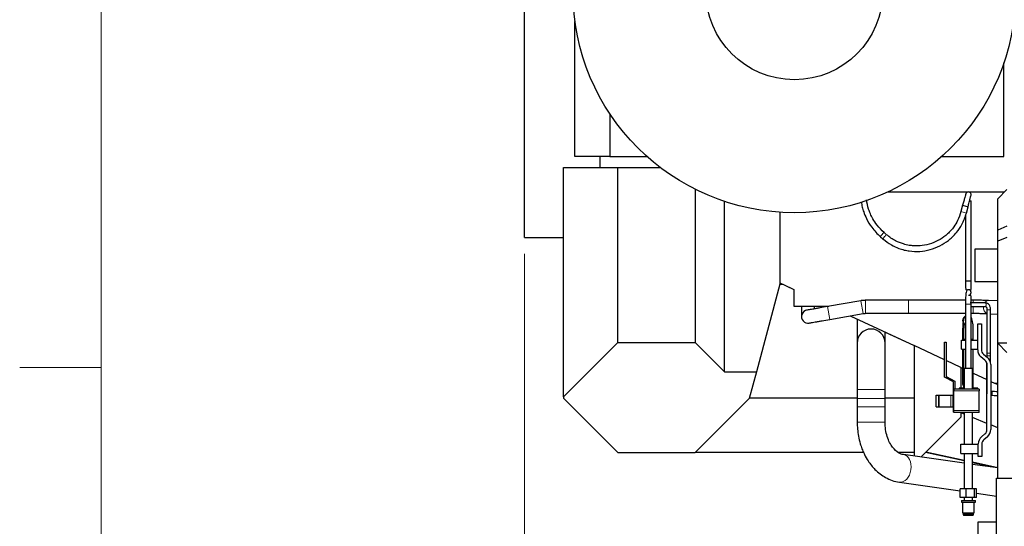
# Model space of a CAD drawing. Header units: inches. Extents: x 0 to 20790, y -12 to 14700.
# Tile 98 of 256: x 0 to 2116, y 10509 to 11597. Entities that reach past the tile are written whole.
import ezdxf

# ---------------------------------------------------------------- set-up
doc = ezdxf.new("R2010")
doc.units = ezdxf.units.IN
for name, color, linetype, true_color in [('1', 7, 'Continuous', 0xffffff), ('210', 7, 'Continuous', 0xffffff), ('254', 7, 'Continuous', 0xffffff)]:
    doc.layers.add(name, color=color, linetype=linetype, true_color=true_color)
doc.styles.add('latin_extended', font='simplex.shx')
doc.dimstyles.get("Standard").update_dxf_attribs({"dimtxt": 0.18, "dimasz": 0.18, "dimexe": 0.18, "dimexo": 0.0625, "dimgap": 0.09, "dimtad": 0, "dimtih": 1, "dimtoh": 1, "dimdec": 4, "dimzin": 0, "dimdsep": 46, "dimtxsty": 'Standard', "dimcen": 0.09, "dimadec": 0, "dimazin": 0, "dimtfac": 1, "dimtdec": 4, "dimtofl": 0, "dimtmove": 0, "dimatfit": 3, "dimfxl": 1, "dimtolj": 1, "dimtzin": 0, "dimarcsym": 0})

# ---------------------------------------------------------------- blocks, each defined once
blk = doc.blocks.new('_U12')
at = {"layer": '254', "color": 3, "linetype": 'Continuous', "lineweight": 13, "transparency": 16777216}
for p, q in [((1085, 11094.1), (1085, 8079.9)), ((8070, 9257.1), (8070, 8079.9)), ((1207.5, 8114.9), (7947.5, 8114.9))]:
    blk.add_line(p, q, dxfattribs=at)
at = {"layer": '254', "color": 3, "transparency": 16777216}
for points in [[(1207.5, 8135.4), (1207.5, 8094.5), (1085, 8114.9)], [(7947.5, 8094.5), (7947.5, 8135.4), (8070, 8114.9)]]:
    blk.add_solid(points, dxfattribs=at)
at = {"layer": 'Defpoints', "color": 0, "transparency": 16777216}
for p in [(1085, 11129.1), (8070, 9292.1), (8070, 8114.9)]:
    blk.add_point(p, dxfattribs=at)
at = {"layer": '254', "color": 2, "lineweight": 13, "transparency": 16777216, "insert": (4361.6, 8298.7), "char_height": 122.5, "attachment_point": 1, "style": 'latin_extended'}
blk.add_mtext('\\A1;6985', dxfattribs=at)

msp = doc.modelspace()

# ---------------------------------------------------------------- linework, layer by layer
at = {"layer": '1', "color": 2, "linetype": 'Continuous', "lineweight": 25}
for p, q in [((1084.956, 11129.092), (1084.956, 11900.957)), ((1193.456, 11303.1), (1193.456, 11593.291)), ((2115.456, 11303.1), (2115.456, 11504.888)), ((1268.456, 11395.229), (1268.456, 11303.1)), ((1268.456, 11303.1), (1193.456, 11303.1)), ((1247.057, 11303.1), (1247.057, 11280.093)), ((1268.456, 11303.1), (1348.418, 11303.1)), ((1981.497, 11303.1), (2115.456, 11303.1)), ((1168.812, 11280.093), (1285.913, 11280.093)), ((1168.812, 10786.807), (1168.812, 11280.093)), ((1285.913, 10903.908), (1285.913, 11280.093)), ((1285.913, 11280.093), (1376.313, 11280.093)), ((1451.598, 11233.082), (1451.598, 10903.908)), ((2036.257, 11226.592), (1864.84, 11226.592)), ((2115.947, 11226.592), (2041.641, 11226.592)), ((2121.956, 11232.593), (2101.956, 11212.593)), ((1514.599, 10840.908), (1514.599, 11206.962)), ((2026.69, 11198.636), (2023.007, 11184.892)), ((2026.69, 11198.636), (2038.281, 11195.53)), ((2034.598, 11181.786), (2038.281, 11195.53)), ((2041.704, 11208.231), (2044.956, 11208.231)), ((2044.956, 11036.231), (2044.956, 11208.231)), ((2101.956, 11145.309), (2101.956, 11212.593)), ((1633.649, 11183.622), (1633.649, 11028.937)), ((2032.956, 11177.634), (2032.956, 11036.231)), ((2121.956, 11153.593), (2101.956, 11145.309)), ((1863.349, 11135.461), (1857.962, 11140.146)), ((2101.956, 11121.309), (2101.956, 11145.309)), ((1084.956, 11129.092), (1168.81, 11129.092)), ((1850.087, 11131.091), (1855.475, 11126.405)), ((2121.956, 11129.593), (2101.956, 11121.309)), ((2101.956, 10902.324), (2101.956, 11121.309)), ((2052.956, 11104.592), (2052.956, 11034.592)), ((2101.956, 11104.592), (2052.956, 11104.592)), ((1633.649, 11028.937), (1583.267, 10840.908)), ((1633.649, 11031.837), (1663.956, 11017.705)), ((1633.649, 11028.937), (1639.857, 11028.937)), ((1639.857, 11028.937), (1663.958, 11017.698)), ((2032.956, 11036.231), (2038.956, 11036.231)), ((2038.956, 11036.231), (2044.956, 11036.231)), ((2052.956, 11034.592), (2101.956, 11034.592)), ((1663.956, 11017.705), (1663.956, 10981.592)), ((2038.956, 11017.232), (2038.956, 11017.232)), ((1807.903, 10993.696), (1736.129, 10981.04)), ((2101.956, 10993.095), (2082.039, 10993.988)), ((1663.956, 10981.592), (1739.259, 10981.592)), ((1740.991, 10953.466), (1812.765, 10966.121)), ((2086.655, 10965.753), (2101.958, 10965.067)), ((1785.046, 10961.234), (1799.955, 10954.282)), ((1785.053, 10961.233), (1922.464, 10897.154)), ((2058.956, 10943.956), (2066.956, 10943.956)), ((2058.956, 10888.282), (2058.956, 10943.956)), ((2066.956, 10943.956), (2066.956, 10888.282)), ((1859.953, 10926.304), (1920.722, 10897.967)), ((1168.812, 10786.807), (1285.913, 10903.908)), ((1285.913, 10903.908), (1451.598, 10903.908)), ((1451.598, 10903.908), (1514.599, 10840.908)), ((1987.955, 10829.231), (1987.955, 10904.231)), ((1987.955, 10904.231), (1990.955, 10904.231)), ((1990.955, 10904.231), (1990.955, 10831.042)), ((2023.955, 10889.231), (2023.955, 10909.231)), ((2023.955, 10909.231), (2032.956, 10909.231)), ((2026.445, 10911.244), (2026.442, 10909.231)), ((2028.455, 10911.231), (2028.455, 10909.23)), ((2044.955, 10909.231), (2058.956, 10909.231)), ((2049.455, 10909.23), (2049.455, 10911.231)), ((2101.956, 10612.623), (2101.956, 10902.324)), ((2101.956, 10902.324), (2121.956, 10882.324)), ((2121.956, 10902.324), (2101.956, 10902.324)), ((1987.955, 10866.614), (1922.464, 10897.154)), ((1922.464, 10897.154), (1922.464, 10659.909)), ((2023.955, 10889.231), (2032.956, 10889.231)), ((2026.418, 10889.23), (2026.342, 10828.746)), ((2028.455, 10889.229), (2028.455, 10805.733)), ((2044.955, 10889.231), (2058.956, 10889.231)), ((2049.455, 10805.733), (2049.455, 10889.229)), ((2071.242, 10879.089), (2079.811, 10871.899)), ((2022.464, 10850.522), (1990.955, 10865.215)), ((2074.669, 10865.771), (2066.1, 10872.961)), ((2078.956, 10716.769), (2078.956, 10856.578)), ((2086.956, 10856.578), (2086.956, 10716.769)), ((1514.599, 10840.908), (1583.267, 10840.908)), ((1583.267, 10840.908), (1567.946, 10783.727)), ((2022.464, 10850.522), (2026.367, 10848.702)), ((2022.464, 10850.522), (2022.464, 10805.73)), ((2047.955, 10847.731), (2029.955, 10847.731)), ((2029.955, 10847.731), (2029.955, 10803.729)), ((2047.955, 10803.729), (2047.955, 10847.731)), ((2049.456, 10837.935), (2078.394, 10824.44)), ((2006.955, 10819.231), (1987.955, 10829.231)), ((1990.955, 10831.042), (2009.955, 10821.042)), ((2006.955, 10754.231), (2006.955, 10819.231)), ((2009.955, 10821.042), (2009.955, 10803.731)), ((2086.955, 10820.448), (2095.223, 10816.592)), ((2095.22, 10816.594), (2101.955, 10813.453)), ((2095.223, 10816.592), (2101.957, 10816.592)), ((1799.956, 10802.764), (1799.956, 10783.764)), ((1859.956, 10783.764), (1859.956, 10802.764)), ((2007.955, 10803.731), (2007.955, 10799.731)), ((2062.455, 10803.731), (2007.955, 10803.731)), ((2007.955, 10757.731), (2007.955, 10799.731)), ((2029.954, 10805.731), (2018.955, 10805.731)), ((2018.955, 10805.731), (2018.955, 10803.731)), ((2058.955, 10805.731), (2047.956, 10805.731)), ((2058.955, 10803.731), (2058.955, 10805.731)), ((2062.455, 10803.731), (2062.455, 10799.731)), ((2062.455, 10757.731), (2062.455, 10799.731)), ((1168.812, 10786.807), (1168.812, 10784.593)), ((1285.863, 10667.542), (1168.812, 10784.593)), ((1567.946, 10783.727), (1451.761, 10667.542)), ((1799.955, 10784.407), (1568.128, 10784.407)), ((1799.956, 10783.764), (1799.956, 10765.764)), ((1922.463, 10784.407), (1859.956, 10784.407)), ((1859.956, 10765.764), (1859.956, 10783.764)), ((1969.825, 10790.638), (1975.325, 10790.638)), ((1969.825, 10765.979), (1969.825, 10790.638)), ((1975.325, 10790.638), (1976.325, 10790.638)), ((1975.325, 10765.979), (1975.325, 10790.638)), ((1976.325, 10790.638), (2000.955, 10790.638)), ((2000.955, 10790.638), (2005.955, 10790.638)), ((2005.955, 10765.979), (2005.955, 10790.638)), ((1799.956, 10765.764), (1799.956, 10732.958)), ((1859.956, 10732.958), (1859.956, 10765.764)), ((1969.825, 10765.979), (1975.325, 10765.979)), ((1975.325, 10765.979), (1976.325, 10765.979)), ((1976.325, 10765.979), (2000.955, 10765.979)), ((2000.955, 10765.979), (2005.955, 10765.979)), ((2007.955, 10754.231), (2006.955, 10754.231)), ((2007.955, 10753.731), (2007.955, 10757.731)), ((2062.455, 10753.731), (2007.955, 10753.731)), ((2022.464, 10753.732), (2022.464, 10743.152)), ((2029.962, 10750.139), (2022.47, 10753.213)), ((2029.955, 10753.732), (2029.955, 10685.231)), ((2047.955, 10685.231), (2047.955, 10753.732)), ((2062.455, 10753.731), (2062.455, 10757.731)), ((1937.135, 10657.823), (2022.464, 10743.152)), ((2078.962, 10730.031), (2047.964, 10742.751)), ((2101.962, 10720.592), (2086.96, 10726.749)), ((2067.1, 10701.226), (2074.669, 10707.577)), ((2079.811, 10701.449), (2072.242, 10695.097)), ((1285.863, 10667.542), (1451.761, 10667.542)), ((1813.747, 10667.542), (1451.761, 10667.542)), ((1922.464, 10667.542), (1888.454, 10667.542)), ((2029.962, 10649.537), (1946.785, 10667.472)), ((2029.962, 10650.482), (1947.685, 10668.373)), ((2022.956, 10665.231), (2022.956, 10685.231)), ((2022.956, 10685.231), (2059.956, 10685.231)), ((2059.956, 10659.231), (2059.956, 10685.905)), ((2067.956, 10685.905), (2067.956, 10659.231)), ((2029.952, 10644.622), (1899.401, 10663.189)), ((2022.956, 10665.231), (2059.956, 10665.231)), ((2029.955, 10665.231), (2029.955, 10589.231)), ((2047.955, 10589.231), (2047.955, 10665.231)), ((2101.962, 10634.825), (2047.964, 10646.567)), ((2096.955, 10635.092), (2047.964, 10645.655)), ((2067.956, 10659.231), (2059.956, 10659.231)), ((2101.954, 10634.381), (2047.954, 10642.061)), ((1890.953, 10603.787), (2021.186, 10585.265)), ((2099.735, 10462.621), (2099.735, 10612.621)), ((2099.735, 10612.621), (2391.735, 10612.621)), ((2034.458, 10589.231), (2021.188, 10589.231)), ((2021.188, 10571.231), (2021.188, 10589.231)), ((2052.225, 10589.231), (2034.458, 10589.231)), ((2034.458, 10571.231), (2034.458, 10589.231)), ((2052.225, 10571.231), (2052.225, 10589.231)), ((2056.723, 10589.231), (2052.225, 10589.231)), ((2056.723, 10571.231), (2056.723, 10589.231)), ((2034.458, 10571.231), (2021.188, 10571.231)), ((2023.955, 10564.431), (2023.955, 10560.931)), ((2023.955, 10564.431), (2038.955, 10564.431)), ((2023.955, 10560.931), (2038.955, 10560.931)), ((2026.455, 10560.931), (2026.455, 10537.731)), ((2029.955, 10571.231), (2029.955, 10564.431)), ((2052.225, 10571.231), (2034.458, 10571.231)), ((2038.955, 10564.431), (2053.955, 10564.431)), ((2038.955, 10560.931), (2053.955, 10560.931)), ((2047.955, 10564.431), (2047.955, 10571.231)), ((2051.455, 10537.731), (2051.455, 10560.931)), ((2056.723, 10571.231), (2052.225, 10571.231)), ((2053.955, 10560.931), (2053.955, 10564.431)), ((2056.721, 10580.211), (2099.733, 10574.093)), ((2026.455, 10537.731), (2027.655, 10537.231)), ((2026.455, 10537.731), (2038.955, 10537.731)), ((2027.655, 10537.231), (2027.655, 10535.231)), ((2027.655, 10537.231), (2038.955, 10537.231)), ((2027.655, 10535.231), (2028.455, 10533.231)), ((2027.655, 10535.231), (2038.955, 10535.231)), ((2028.455, 10533.231), (2038.955, 10533.231)), ((2038.955, 10537.731), (2051.455, 10537.731)), ((2038.955, 10537.231), (2050.255, 10537.231)), ((2038.955, 10535.231), (2050.255, 10535.231)), ((2038.955, 10533.231), (2049.455, 10533.231)), ((2049.455, 10533.231), (2050.255, 10535.231)), ((2050.255, 10537.231), (2051.455, 10537.731)), ((2050.255, 10535.231), (2050.255, 10537.231)), ((2059.956, 10486.092), (2059.956, 10518.592)), ((2059.956, 10518.592), (2099.735, 10518.592))]:
    msp.add_line(p, q, dxfattribs=at)
at = {"layer": '1', "color": 110, "linetype": 'Continuous', "lineweight": 13}
for p, q in [((2023.007, 11184.892), (2034.598, 11181.786)), ((1812.765, 10966.121), (1807.903, 10993.696)), ((1818.148, 10966.592), (1818.148, 10994.592)), ((1909.955, 10966.592), (1909.955, 10994.592)), ((2049.593, 10989.375), (2049.593, 10994.592)), ((1740.991, 10953.466), (1736.129, 10981.04)), ((2049.593, 10966.592), (2049.593, 10981.256)), ((1799.956, 10802.764), (1859.956, 10802.764)), ((2062.455, 10799.731), (2007.955, 10799.731)), ((1799.956, 10783.764), (1859.956, 10783.764)), ((1976.325, 10765.979), (1976.325, 10790.638)), ((2000.955, 10765.979), (2000.955, 10790.638)), ((1799.956, 10765.764), (1859.956, 10765.764)), ((2062.455, 10757.731), (2007.955, 10757.731)), ((1859.956, 10732.958), (1799.956, 10732.958))]:
    msp.add_line(p, q, dxfattribs=at)
at = {"layer": '1', "color": 2, "linetype": 'Continuous', "lineweight": 25}
for radius in [476, 190.308]:
    msp.add_circle((1664.956, 11658.592), radius, dxfattribs=at)
for centre, radius, start, end in [((2038.956, 11221.23), 6, 356.349375, 180), ((2038.956, 11011.232), 6, 0, 90.084375), ((2038.956, 11011.232), 6, 269.994375, 0), ((2038.956, 11011.232), 6, 0, 90), ((2038.956, 11011.232), 6, 308.03625, 0), ((1694.244, 10959.439), 14, 98.316081, 281.966706), ((1829.956, 10902.764), 30, 0.0225, 180), ((2078.956, 10888.282), 20, 180, 230), ((2078.956, 10888.282), 12, 180, 230), ((2066.956, 10856.578), 12, 0, 50), ((2066.956, 10856.578), 20, 0, 50), ((2036.842, 10816.233), 10.5, 180.523125, 216.984375), ((2066.956, 10716.769), 12, 310, 0), ((2066.956, 10716.769), 20, 310, 0), ((2079.956, 10685.905), 20, 130, 180), ((2079.956, 10685.905), 12, 130, 180)]:
    msp.add_arc(centre, radius, start, end, dxfattribs=at)
at = {"layer": '1', "color": 110, "linetype": 'Continuous', "lineweight": 13}
for centre, major_axis, ratio, start_param, end_param in [((1854.024, 11135.618), (3.937, 4.528), 0.09215233, 0, 3.14159265), ((1859.412, 11130.933), (3.937, 4.528), 0.09215233, 0, 3.13540764), ((2038.956, 10986.231), (6, 0), 0.00003966, 3.14159265, 4.71238897), ((2038.956, 10986.231), (6, 0), 0.00003966, 4.71238897, 6.28318531), ((2081.412, 10980.002), (-0.627, -13.986), 0.70639689, 3.14161998, 4.01282289), ((2081.412, 10980.002), (-0.627, -13.986), 0.70639689, 4.65341327, 6.05986503), ((2038.781, 10951.231), (0, 10.5), 0.99999048, 0.60190952, 2.5437083), ((2036.945, 10911.231), (-10.5, 0.013), 0.00005312, 0, 0.6005357), ((2038.955, 10911.231), (10.5, 0), 0.0000482, 3.14160214, 4.09025546), ((2038.955, 10911.231), (10.5, 0), 0.0000482, 5.32686487, 6.28318502), ((2036.842, 10828.733), (-10.5, 0.013), 0.00005312, 0, 0.64559788), ((1895.177, 10633.488), (4.224, 29.701), 0.68302306, 3.14046983, 6.27293223)]:
    msp.add_ellipse(centre, major_axis=major_axis, ratio=ratio, start_param=start_param, end_param=end_param, dxfattribs=at)
at = {"layer": '1', "color": 2, "linetype": 'Continuous', "lineweight": 25}
msp.add_ellipse((2037.12, 10951.231), major_axis=(0, 10.5), ratio=0.99999048, start_param=0.40919244, end_param=2.72572433, dxfattribs=at)
for points, knots in [([(2032.956, 11221.23), (2032.946, 11221.315), (2032.649, 11220.423), (2031.278, 11215.55), (2029.175, 11207.858), (2027.571, 11201.918), (2026.69, 11198.635)], [0, 0, 0, 0, 0.24455963, 0.4923557, 0.74413978, 1, 1, 1, 1]), ([(2038.281, 11195.53), (2039.177, 11198.881), (2040.842, 11205.141), (2043.087, 11213.678), (2044.602, 11219.578), (2044.943, 11221.061), (2044.956, 11221.23)], [0, 0, 0, 0, 0.24450692, 0.49286478, 0.74493379, 1, 1, 1, 1]), ([(1808.636, 11205.872), (1809.217, 11202.133), (1810.683, 11194.885), (1814.263, 11182.819), (1820.451, 11167.987), (1831.84, 11149.344), (1842.994, 11137.269), (1850.085, 11131.093)], [0, 0, 0, 0, 0.12997527, 0.25383233, 0.43262538, 0.68186446, 1, 1, 1, 1]), ([(1857.964, 11140.143), (1852.389, 11144.97), (1843.549, 11154.238), (1834.16, 11168.243), (1828.365, 11179.885), (1823.315, 11193.233), (1821.018, 11203.362), (1820.113, 11210.142)], [0, 0, 0, 0, 0.26865484, 0.47383838, 0.61902455, 0.74809041, 1, 1, 1, 1]), ([(1855.473, 11126.408), (1861.216, 11121.417), (1872.044, 11113.759), (1887.89, 11106.368), (1900.82, 11102.399), (1915.759, 11099.516), (1934.548, 11098.822), (1956.979, 11102.61), (1977.895, 11110.705), (1993.274, 11120.503), (2004.987, 11130.584), (2015.262, 11141.679), (2026.614, 11158.843), (2032.299, 11173.225), (2034.598, 11181.786)], [0, 0, 0, 0, 0.10074524, 0.17859755, 0.23347855, 0.28220353, 0.38276503, 0.48420734, 0.58564393, 0.68167106, 0.72699492, 0.7924202, 0.88364428, 1, 1, 1, 1]), ([(2023.008, 11184.891), (2021.251, 11178.256), (2017.066, 11167.12), (2009.011, 11153.675), (2001.456, 11144.261), (1991.862, 11134.609), (1978.33, 11124.628), (1959.884, 11116.118), (1940.425, 11111.545), (1924.215, 11111.02), (1910.581, 11112.55), (1897.534, 11115.55), (1880.633, 11122.477), (1869.31, 11130.251), (1863.352, 11135.458)], [0, 0, 0, 0, 0.10141063, 0.17877647, 0.23353553, 0.28221673, 0.38276264, 0.48424959, 0.58573893, 0.681748, 0.72702526, 0.79233341, 0.88310357, 1, 1, 1, 1]), ([(2032.956, 11036.231), (2032.952, 11034.184), (2032.956, 11030.395), (2032.967, 11025.194), (2033.047, 11021.173), (2033.305, 11018.473), (2033.735, 11017.433), (2034.104, 11017.168), (2034.149, 11017.14)], [0, 0, 0, 0, 0.22402572, 0.43462586, 0.63075594, 0.81187581, 0.97802304, 1, 1, 1, 1]), ([(2044.478, 11015.139), (2044.488, 11015.252), (2044.641, 11017.063), (2044.833, 11021.118), (2044.94, 11028.223), (2044.964, 11033.415), (2044.956, 11036.231)], [0, 0, 0, 0, 0.0196679, 0.31559031, 0.64263358, 1, 1, 1, 1]), ([(2038.956, 11017.232), (2038.354, 11017.198), (2037.09, 11016.984), (2035.074, 11015.406), (2033.966, 11012.163), (2033.343, 11006.943), (2033.079, 11001.345), (2032.972, 10994.239), (2032.947, 10989.047), (2032.956, 10986.231)], [0, 0, 0, 0, 0.05775056, 0.13693423, 0.3565882, 0.49317975, 0.64616792, 0.81524592, 1, 1, 1, 1]), ([(2044.956, 10986.231), (2044.959, 10988.277), (2044.955, 10992.067), (2044.945, 10997.268), (2044.865, 11001.29), (2044.607, 11003.99), (2044.177, 11005.03), (2043.808, 11005.296), (2043.762, 11005.323)], [0, 0, 0, 0, 0.22401972, 0.43461583, 0.63074177, 0.81185778, 0.97800186, 1, 1, 1, 1]), ([(2082.016, 10993.986), (2079.095, 10994.117), (2072.811, 10994.336), (2061.552, 10994.545), (2053.703, 10994.591), (2049.593, 10994.592)], [0, 0, 0, 0, 0.33242603, 0.66381428, 1, 1, 1, 1]), ([(2086.678, 10975.888), (2086.666, 10977.381), (2086.259, 10980.441), (2084.188, 10984.821), (2080.935, 10987.645), (2077.485, 10988.993), (2075.54, 10989.228), (2074.516, 10989.236)], [0, 0, 0, 0, 0.19960616, 0.43813363, 0.70989205, 0.85428314, 1, 1, 1, 1]), ([(1680.465, 10981.516), (1680.46, 10980.988), (1680.428, 10977.836), (1680.375, 10972.534), (1680.316, 10966.689), (1680.261, 10961.238), (1680.245, 10959.636), (1680.244, 10959.58)], [0, 0, 0, 0, 0.03960568, 0.23976053, 0.43991537, 0.63591091, 1, 1, 1, 1]), ([(1736.129, 10981.04), (1730.345, 10980.02), (1721.995, 10978.548), (1711.553, 10976.706), (1704.405, 10975.444), (1698.569, 10974.414), (1693.09, 10973.446), (1691.439, 10973.153), (1691.341, 10973.134)], [0, 0, 0, 0, 0.23848169, 0.36712278, 0.49867247, 0.63040094, 0.75956721, 1, 1, 1, 1]), ([(1708.411, 10976), (1708.423, 10977.177), (1708.441, 10978.984), (1708.46, 10980.887), (1708.467, 10981.508)], [0, 0, 0, 0, 0.67822871, 1, 1, 1, 1]), ([(2049.593, 10966.592), (2051.595, 10966.592), (2057.356, 10966.575), (2066.672, 10966.46), (2074.448, 10966.27), (2077.989, 10966.126), (2078.754, 10966.091)], [0, 0, 0, 0, 0.18573517, 0.5412256, 0.89629392, 1, 1, 1, 1]), ([(2074.605, 10981.237), (2075.299, 10981.235), (2076.471, 10981.01), (2077.697, 10980.078), (2078.485, 10978.439), (2078.672, 10976.868), (2078.679, 10975.926)], [0, 0, 0, 0, 0.25633643, 0.49639072, 0.73871193, 1, 1, 1, 1]), ([(1697.147, 10945.743), (1697.165, 10945.745), (1698.674, 10946.009), (1703.937, 10946.935), (1709.615, 10947.935), (1716.623, 10949.17), (1726.936, 10950.988), (1735.226, 10952.449), (1740.991, 10953.466)], [0, 0, 0, 0, 0.23856301, 0.36722502, 0.49878109, 0.6305013, 0.75964552, 1, 1, 1, 1]), ([(1799.956, 10954.057), (1799.956, 10952.011), (1799.956, 10944.116), (1799.956, 10931.549), (1799.956, 10918.558), (1799.956, 10909.275), (1799.956, 10903.911), (1799.956, 10902.773), (1799.956, 10902.764)], [0, 0, 0, 0, 0.06620937, 0.26049177, 0.45477417, 0.64501929, 0.82767087, 1, 1, 1, 1]), ([(2032.806, 10960.442), (2032.432, 10960.174), (2030.088, 10958.068), (2028.306, 10953.171), (2027.183, 10944.572), (2026.697, 10935.485), (2026.49, 10924.056), (2026.435, 10915.74), (2026.445, 10911.244)], [0, 0, 0, 0, 0.04131619, 0.28854464, 0.44069479, 0.61021724, 0.796805, 1, 1, 1, 1]), ([(2030.474, 10941.825), (2030.329, 10941.718), (2029.73, 10941.091), (2029.058, 10938.69), (2028.633, 10932.8), (2028.477, 10923.32), (2028.436, 10915.686), (2028.455, 10911.231)], [0, 0, 0, 0, 0.04969177, 0.22978726, 0.44712259, 0.70317778, 1, 1, 1, 1]), ([(2049.455, 10911.231), (2049.558, 10917.739), (2049.419, 10929.654), (2049.084, 10945.694), (2047.044, 10954.275), (2045.167, 10957.423), (2045.025, 10957.647)], [0, 0, 0, 0, 0.33648318, 0.65657547, 0.97477483, 1, 1, 1, 1]), ([(1859.956, 10902.764), (1859.956, 10902.785), (1859.956, 10904.452), (1859.956, 10911.986), (1859.956, 10920.467), (1859.956, 10925.662), (1859.956, 10926.141)], [0, 0, 0, 0, 0.32178913, 0.64764819, 0.96793854, 1, 1, 1, 1]), ([(1799.956, 10902.764), (1799.956, 10902.754), (1799.956, 10901.616), (1799.956, 10896.252), (1799.956, 10886.969), (1799.956, 10873.979), (1799.956, 10857.983), (1799.956, 10840.074), (1799.956, 10821.392), (1799.956, 10808.932), (1799.956, 10802.764)], [0, 0, 0, 0, 0.11651603, 0.24001133, 0.36864081, 0.5, 0.63135919, 0.75998867, 0.88348397, 1, 1, 1, 1]), ([(1859.956, 10802.764), (1859.956, 10807.528), (1859.956, 10817.578), (1859.956, 10833.372), (1859.956, 10850.059), (1859.956, 10866.625), (1859.956, 10881.637), (1859.956, 10893.542), (1859.956, 10901.075), (1859.956, 10902.742), (1859.956, 10902.764)], [0, 0, 0, 0, 0.09043766, 0.1930986, 0.3080064, 0.43432997, 0.57014455, 0.71238349, 0.85709546, 1, 1, 1, 1]), ([(2026.342, 10828.746), (2026.34, 10827.024), (2026.338, 10823.853), (2026.339, 10819.624), (2026.342, 10816.804), (2026.342, 10816.171), (2026.343, 10816.142)], [0, 0, 0, 0, 0.24964833, 0.49958071, 0.74971271, 1, 1, 1, 1]), ([(2078.381, 10806.106), (2078.38, 10804.583), (2078.379, 10801.8), (2078.381, 10798.132), (2078.385, 10795.742), (2078.388, 10795.245), (2078.39, 10795.247)], [0, 0, 0, 0, 0.25214445, 0.50289393, 0.75213486, 1, 1, 1, 1]), ([(1799.956, 10732.958), (1799.977, 10722.674), (1801.405, 10706.981), (1805.946, 10688.072), (1809.547, 10677.441), (1812.592, 10669.902), (1816.786, 10660.782), (1824.719, 10646.932), (1839.253, 10628.93), (1857.128, 10615.226), (1875.331, 10607.047), (1885.56, 10604.563), (1890.944, 10603.788)], [0, 0, 0, 0, 0.16343822, 0.25617089, 0.31855727, 0.35126526, 0.39346218, 0.48617789, 0.62107321, 0.79530012, 0.89479434, 1, 1, 1, 1]), ([(1899.394, 10663.19), (1896.031, 10663.537), (1888.563, 10666.273), (1877.532, 10675.871), (1869.442, 10688.85), (1864.173, 10701.723), (1860.741, 10716.746), (1859.966, 10727.41), (1859.956, 10732.958)], [0, 0, 0, 0, 0.19078268, 0.42592282, 0.56009863, 0.70259146, 0.85043023, 1, 1, 1, 1])]:
    msp.add_open_spline(points, degree=3, knots=knots, dxfattribs=at)
for points, degree in [([(1818.148, 10994.592), (1807.903, 10993.696)], 1), ([(1909.955, 10994.592), (1818.148, 10994.592)], 1), ([(2032.989, 10994.592), (1909.955, 10994.592)], 1), ([(2032.956, 10986.231), (2032.955, 10847.731)], 1), ([(2074.516, 10989.236), (2042.662, 10989.236)], 1), ([(2049.593, 10994.592), (2044.943, 10994.592)], 1), ([(2044.955, 10847.731), (2044.956, 10986.231)], 1), ([(1812.765, 10966.121), (1818.148, 10966.592)], 1), ([(1818.148, 10966.592), (1909.955, 10966.592)], 1), ([(1909.955, 10966.592), (2032.954, 10966.592)], 1), ([(2044.954, 10966.592), (2049.593, 10966.592)], 1), ([(2044.956, 10981.237), (2074.605, 10981.237)], 1), ([(2078.679, 10975.926), (2078.444, 10882.88)], 1), ([(2086.444, 10882.842), (2086.678, 10975.888)], 1), ([(2078.444, 10882.877), (2078.437, 10879.414), (2078.435, 10875.424)], 2), ([(2086.435, 10875.418), (2086.437, 10879.394), (2086.444, 10882.845)], 2), ([(2078.423, 10859.203), (2078.381, 10806.106)], 1), ([(2078.435, 10875.424), (2078.434, 10873.055)], 1), ([(2086.423, 10859.733), (2086.435, 10875.418)], 1), ([(2087.998, 10798.671), (2087.609, 10798.693), (2087.241, 10798.714), (2086.893, 10798.734)], 3), ([(2101.957, 10797.881), (2097.304, 10798.144), (2092.651, 10798.408), (2087.998, 10798.671)], 3), ([(2086.91, 10790.72), (2087.115, 10790.708), (2087.326, 10790.696), (2087.543, 10790.684)], 3), ([(2087.543, 10790.684), (2092.347, 10790.412), (2097.152, 10790.14), (2101.957, 10789.868)], 3)]:
    msp.add_open_spline(points, degree=degree, dxfattribs=at)
at = {"layer": '1', "color": 110, "linetype": 'Continuous', "lineweight": 13}
for points, weights in [([(2045.053, 10983.459), (2045.33, 10984.311), (2045.431, 10985.296), (2045.298, 10986.238), (2045.067, 10986.97)], [0.573774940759, 0.571671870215, 0.574729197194, 0.585786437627, 0.585786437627]), ([(2076.921, 10986.97), (2076.635, 10987.88), (2076.083, 10988.824), (2075.283, 10989.252), (2074.524, 10989.236)], [0.585786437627, 0.585786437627, 0.56870143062, 0.571133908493, 0.577408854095])]:
    msp.add_rational_spline(points, weights, degree=4, dxfattribs=at)
for points, weights, knots in [([(2074.596, 10981.237), (2074.896, 10981.243), (2075.187, 10981.319), (2075.457, 10981.456), (2076.53, 10982.244), (2077.438, 10983.696), (2077.322, 10985.695), (2076.921, 10986.97)], [0.577406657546, 0.57991875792, 0.583047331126, 0.585786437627, 0.585786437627, 0.552284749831, 0.585786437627, 0.585786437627], [0, 0, 0, 0, 0, 0.22235723, 0.22235723, 0.22235723, 1, 1, 1, 1, 1]), ([(2078.687, 10976.047), (2078.593, 10975.342), (2079.174, 10974.38), (2081.002, 10973.962), (2083.824, 10973.862), (2085.745, 10974.149), (2086.576, 10975.061), (2086.67, 10975.766)], [0.585786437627, 0.585786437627, 0.552284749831, 0.585786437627, 0.585786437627, 0.552284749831, 0.585786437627, 0.585786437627], [0, 0, 0, 0, 0, 0.5, 0.5, 0.5, 1, 1, 1, 1, 1]), ([(2078.444, 10882.894), (2078.427, 10882.195), (2079.084, 10881.301), (2080.82, 10880.914), (2083.589, 10880.816), (2085.511, 10881.103), (2086.341, 10882.015), (2086.435, 10882.72)], [0.585522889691, 0.582284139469, 0.554758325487, 0.585786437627, 0.585786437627, 0.552284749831, 0.585786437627, 0.585786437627], [0, 0, 0, 0, 0, 0.4904134, 0.4904134, 0.4904134, 1, 1, 1, 1, 1]), ([(2078.436, 10875.425), (2078.468, 10875.429), (2079.169, 10875.433), (2080.848, 10875.433), (2083.583, 10875.432), (2085.504, 10875.429), (2086.333, 10875.423), (2086.427, 10875.419)], [0.585109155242, 0.580313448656, 0.55630232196, 0.585786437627, 0.585786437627, 0.552284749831, 0.585786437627, 0.585786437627], [0, 0, 0, 0, 0, 0.48403741, 0.48403741, 0.48403741, 1, 1, 1, 1, 1]), ([(2087.52, 10790.686), (2087.52, 10790.686), (2087.52, 10790.686), (2087.52, 10790.686), (2088.415, 10790.622), (2089.649, 10791.242), (2090.214, 10793.085), (2090.302, 10794.496)], [0.585786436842, 0.585786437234, 0.585786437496, 0.585786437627, 0.585786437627, 0.552284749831, 0.585786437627, 0.585786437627], [0, 0, 0, 0, 0, 0.0000625, 0.0000625, 0.0000625, 1, 1, 1, 1, 1]), ([(2090.302, 10794.496), (2090.391, 10795.908), (2090.06, 10797.815), (2088.916, 10798.606), (2088.016, 10798.67), (2088.011, 10798.67), (2088.006, 10798.671), (2088.001, 10798.671)], [0.585786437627, 0.585786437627, 0.552284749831, 0.585786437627, 0.585786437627, 0.585785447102, 0.585783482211, 0.585780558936], [0, 0, 0, 0, 0, 0.99459191, 0.99459191, 0.99459191, 1, 1, 1, 1, 1])]:
    msp.add_rational_spline(points, weights, degree=4, knots=knots, dxfattribs=at)
at = {"layer": '1', "color": 2, "linetype": 'Continuous', "lineweight": 25}
msp.add_rational_spline([(2078.39, 10795.247), (2078.362, 10794.824), (2078.392, 10794.369), (2078.498, 10793.907), (2078.681, 10793.463)], [0.585786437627, 0.585786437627, 0.58278634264, 0.579479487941, 0.576947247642], degree=4, dxfattribs=at)
at = {"layer": '210', "color": 7, "linetype": 'Continuous', "lineweight": 18}
for p, q in [((175, 175), (175, 14525)), ((175, 10850), (0, 10850))]:
    msp.add_line(p, q, dxfattribs=at)

# ---------------------------------------------------------------- dimensions: what is measured, and where the dimension line sits
at = {"layer": '254', "color": 2, "linetype": 'Continuous', "lineweight": 13}
dim = msp.add_linear_dim(base=(8069.956, 8114.946), p1=(1084.956, 11129.092), p2=(8069.956, 9292.092), dimstyle='Standard', override={"dimscale": 35, "dimtxt": 3.5, "dimasz": 3.5, "dimexe": 1, "dimexo": 1, "dimgap": 1.75, "dimtad": 1, "dimtih": 1, "dimtoh": 0, "dimdec": 2, "dimlfac": 1, "dimzin": 8, "dimdsep": 46, "dimlunit": 2, "dimtxsty": 'latin_extended', "dimsah": 1, "dimse1": 0, "dimse2": 0, "dimsd1": 0, "dimsd2": 0, "dimclrd": 3, "dimclre": 3, "dimclrt": 2, "dimtol": 0, "dimtm": -0.1, "dimtfac": 0.714286, "dimtdec": 3, "dimtofl": 1, "dimtmove": 0, "dimtzin": 8, "dimlwd": 13, "dimlwe": 13}, dxfattribs=at)
dim.commit()
dim.dimension.update_dxf_attribs({"geometry": '_U12', "text_midpoint": (4577.456, 8114.946), "dimtype": 160})

doc.saveas('drawing.dxf')
